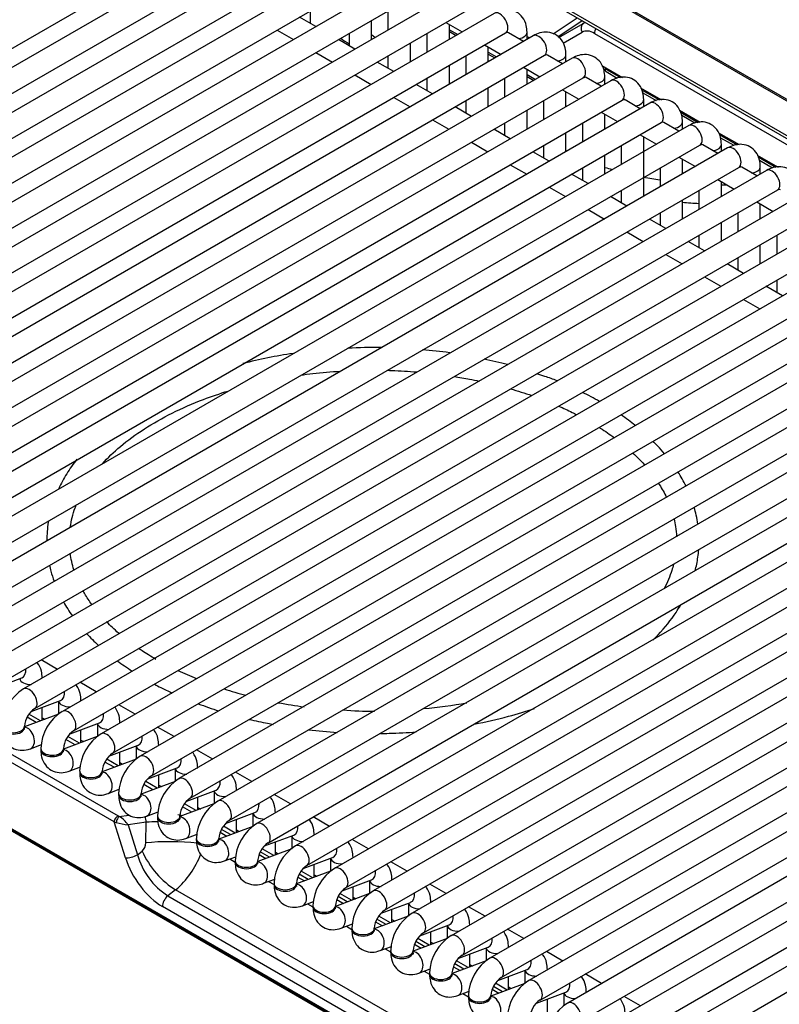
# Model space of a CAD drawing. Header units: millimetres. Extents: x -40 to 419, y 0 to 295.
# Tile 22 of 40: x 327 to 336, y 102 to 113. Entities that reach past the tile are written whole.
import ezdxf

# ---------------------------------------------------------------- set-up
doc = ezdxf.new("R2010")
doc.units = ezdxf.units.MM
doc.layers.add('BW4_CTMPLUS_HEER', color=7, linetype='Continuous')
doc.layers.add('Standard', color=7, linetype='Continuous')

# ---------------------------------------------------------------- blocks, each defined once
blk = doc.blocks.new('SE2')
at = {"layer": 'BW4_CTMPLUS_HEER', "color": 7, "linetype": 'Continuous'}
for p, q in [((325.113, 118.018), (345.12, 106.467)), ((325.12, 117.998), (345.13, 106.445)), ((326.672, 116.713), (345.412, 105.894)), ((326.69, 116.67), (345.412, 105.861)), ((321.035, 108.773), (330.157, 114.04)), ((330.464, 114.007), (321.342, 108.74)), ((321.467, 108.524), (330.589, 113.79)), ((330.896, 113.757), (321.774, 108.491)), ((321.899, 108.275), (331.021, 113.541)), ((331.328, 113.508), (322.207, 108.242)), ((322.332, 108.025), (331.453, 113.291)), ((331.76, 113.259), (322.639, 107.992)), ((322.764, 107.776), (331.885, 113.042)), ((332.192, 113.009), (323.071, 107.743)), ((323.196, 107.526), (332.317, 112.793)), ((330.578, 112.786), (330.578, 112.65)), ((331.442, 112.786), (331.442, 112.576)), ((332.624, 112.76), (323.503, 107.493)), ((330.642, 112.613), (330.46, 112.718)), ((331.26, 112.471), (331.26, 112.681)), ((332.085, 112.659), (332.267, 112.553)), ((333.279, 112.531), (333.545, 112.712)), ((333.332, 112.499), (333.6, 112.681)), ((333.613, 112.649), (333.632, 112.662)), ((330.21, 112.574), (330.392, 112.469)), ((332.125, 112.471), (332.125, 112.636)), ((332.125, 112.578), (332.217, 112.525)), ((332.125, 112.557), (332.199, 112.514)), ((332.949, 112.448), (332.782, 112.545)), ((332.989, 112.471), (332.989, 112.549)), ((333.34, 112.492), (333.613, 112.649)), ((333.388, 112.428), (333.6, 112.55)), ((323.628, 107.277), (332.749, 112.543)), ((333.056, 112.51), (323.935, 107.244)), ((331.074, 112.363), (330.892, 112.469)), ((331.01, 112.537), (331.01, 112.4)), ((331.875, 112.537), (331.875, 112.327)), ((333.014, 112.486), (332.989, 112.499)), ((333.737, 112.537), (345.412, 105.797)), ((331.692, 112.222), (331.692, 112.432)), ((332.517, 112.409), (332.699, 112.304)), ((332.557, 112.222), (332.557, 112.386)), ((332.557, 112.329), (332.649, 112.275)), ((324.06, 107.027), (333.181, 112.294)), ((333.488, 112.261), (324.367, 106.994)), ((330.642, 112.324), (330.824, 112.219)), ((331.506, 112.114), (331.324, 112.219)), ((331.442, 112.288), (331.442, 112.151)), ((332.307, 112.288), (332.307, 112.077)), ((332.557, 112.307), (332.631, 112.264)), ((333.381, 112.199), (333.214, 112.295)), ((333.421, 112.222), (333.421, 112.3)), ((332.125, 111.972), (332.125, 112.182)), ((332.949, 112.16), (333.131, 112.055)), ((332.989, 111.972), (332.989, 112.137)), ((333.818, 112.182), (334.05, 112.048)), ((333.851, 112.148), (334.027, 112.046)), ((333.867, 112.112), (333.99, 112.041)), ((324.492, 106.778), (333.613, 112.044)), ((333.92, 112.011), (324.799, 106.745)), ((331.074, 112.075), (331.256, 111.97)), ((331.875, 112.038), (331.875, 111.901)), ((332.739, 112.038), (332.739, 111.828)), ((332.989, 112.079), (333.081, 112.026)), ((332.989, 112.058), (333.063, 112.015)), ((333.813, 111.949), (333.646, 112.046)), ((333.853, 111.972), (333.853, 112.05)), ((331.938, 111.865), (331.756, 111.97)), ((332.557, 111.723), (332.557, 111.933)), ((333.381, 111.91), (333.563, 111.805)), ((333.421, 111.723), (333.421, 111.887)), ((334.25, 111.932), (334.482, 111.799)), ((334.26, 111.911), (334.459, 111.797)), ((324.924, 106.528), (334.045, 111.795)), ((331.506, 111.825), (331.688, 111.72)), ((332.307, 111.789), (332.307, 111.652)), ((333.171, 111.789), (333.171, 111.578)), ((334.245, 111.7), (334.078, 111.797)), ((334.276, 111.876), (334.422, 111.792)), ((334.285, 111.723), (334.285, 111.801)), ((334.353, 111.762), (325.231, 106.496)), ((332.37, 111.615), (332.188, 111.72)), ((332.989, 111.473), (332.989, 111.684)), ((334.683, 111.683), (334.914, 111.549)), ((331.938, 111.576), (332.12, 111.471)), ((333.813, 111.661), (333.995, 111.556)), ((333.853, 111.473), (333.853, 111.638)), ((334.692, 111.662), (334.891, 111.547)), ((334.708, 111.627), (334.854, 111.542)), ((325.356, 106.279), (334.478, 111.545)), ((334.785, 111.512), (325.663, 106.246)), ((332.802, 111.366), (332.62, 111.471)), ((332.739, 111.539), (332.739, 111.402)), ((332.991, 111.475), (332.989, 111.554)), ((333.603, 111.539), (333.603, 111.329)), ((334.677, 111.451), (334.51, 111.547)), ((334.717, 111.473), (334.717, 111.552)), ((333.421, 111.224), (333.421, 111.434)), ((334.245, 111.411), (334.427, 111.306)), ((334.285, 110.725), (334.285, 111.389)), ((335.115, 111.433), (335.346, 111.3)), ((335.124, 111.412), (335.323, 111.298)), ((335.14, 111.377), (335.286, 111.293)), ((325.788, 106.03), (334.91, 111.296)), ((335.217, 111.263), (326.095, 105.997)), ((332.37, 111.326), (332.552, 111.221)), ((333.171, 111.29), (333.171, 111.153)), ((334.035, 111.29), (334.035, 111.08)), ((335.109, 111.201), (334.942, 111.298)), ((335.149, 111.224), (335.149, 111.302)), ((333.234, 111.116), (333.052, 111.221)), ((333.853, 110.974), (333.853, 111.185)), ((334.677, 111.162), (334.859, 111.057)), ((334.717, 110.974), (334.717, 111.139)), ((335.547, 111.184), (335.778, 111.051)), ((335.556, 111.163), (335.755, 111.048)), ((335.572, 111.128), (335.718, 111.043)), ((326.22, 105.78), (335.342, 111.047)), ((335.649, 111.014), (326.527, 105.747)), ((332.802, 111.077), (332.984, 110.972)), ((333.603, 111.04), (333.603, 110.903)), ((334.467, 111.04), (334.467, 110.83)), ((335.541, 110.952), (335.374, 111.048)), ((335.581, 110.974), (335.581, 111.053)), ((333.666, 110.867), (333.484, 110.972)), ((335.109, 110.912), (335.291, 110.807)), ((316.36, 110.813), (328.444, 103.836)), ((326.652, 105.531), (335.774, 110.797)), ((333.234, 110.828), (333.416, 110.722)), ((335.149, 110.725), (335.149, 110.89)), ((328.399, 103.769), (316.315, 110.746)), ((336.081, 110.764), (326.959, 105.498)), ((334.098, 110.617), (333.916, 110.722)), ((334.035, 110.791), (334.035, 110.654)), ((334.717, 110.476), (334.717, 110.686)), ((334.899, 110.791), (334.899, 110.581)), ((333.666, 110.578), (333.848, 110.473)), ((335.541, 110.663), (335.723, 110.558)), ((335.581, 110.476), (335.581, 110.64)), ((327.084, 105.281), (336.206, 110.548)), ((336.513, 110.515), (327.391, 105.248)), ((334.53, 110.368), (334.348, 110.473)), ((334.467, 110.541), (334.467, 110.405)), ((335.331, 110.541), (335.331, 110.331)), ((335.149, 110.226), (335.149, 110.436)), ((327.516, 105.032), (336.638, 110.298)), ((336.945, 110.265), (327.823, 104.999)), ((334.098, 110.329), (334.28, 110.224)), ((334.899, 110.292), (334.899, 110.155)), ((335.763, 110.292), (335.763, 110.082)), ((334.962, 110.118), (334.78, 110.224)), ((335.581, 109.977), (335.581, 110.187)), ((345.225, 93.318), (316.163, 110.097)), ((316.164, 110.088), (345.226, 93.309)), ((316.174, 110.07), (345.236, 93.291)), ((327.948, 104.782), (337.07, 110.049)), ((334.53, 110.079), (334.712, 109.974)), ((335.331, 110.043), (335.331, 109.906)), ((337.377, 110.016), (328.255, 104.749)), ((335.394, 109.869), (335.212, 109.974)), ((334.962, 109.83), (335.144, 109.725)), ((328.38, 104.533), (337.502, 109.799)), ((337.809, 109.766), (328.687, 104.5)), ((335.826, 109.62), (335.644, 109.725)), ((335.763, 109.793), (335.763, 109.656)), ((328.812, 104.283), (337.934, 109.55)), ((338.241, 109.517), (329.119, 104.251)), ((335.394, 109.58), (335.576, 109.475)), ((329.244, 104.034), (338.366, 109.3)), ((338.673, 109.268), (329.551, 104.001)), ((329.676, 103.785), (338.798, 109.051)), ((339.105, 109.018), (329.983, 103.752)), ((330.108, 103.535), (339.23, 108.802)), ((339.537, 108.769), (330.415, 103.502)), ((330.54, 103.286), (339.662, 108.552)), ((339.969, 108.519), (330.847, 103.253)), ((330.972, 103.036), (340.094, 108.303)), ((340.401, 108.27), (331.279, 103.003)), ((331.404, 102.787), (340.526, 108.053)), ((340.833, 108.02), (331.711, 102.754)), ((331.836, 102.537), (340.958, 107.804)), ((341.265, 107.771), (332.144, 102.504)), ((332.269, 102.288), (341.39, 107.554)), ((341.697, 107.521), (332.576, 102.255)), ((332.701, 102.039), (341.822, 107.305)), ((342.129, 107.272), (333.008, 102.006)), ((333.133, 101.789), (342.254, 107.056)), ((342.561, 107.023), (333.44, 101.756)), ((333.565, 101.54), (342.686, 106.806)), ((342.993, 106.773), (333.872, 101.507)), ((333.997, 101.29), (343.118, 106.557)), ((343.425, 106.524), (334.304, 101.257)), ((334.429, 101.041), (343.55, 106.307)), ((327.768, 105.466), (327.586, 105.571)), ((327.045, 105.248), (327.371, 105.37)), ((327.598, 105.368), (327.598, 105.37)), ((328.2, 105.217), (328.018, 105.322)), ((327.477, 104.999), (327.803, 105.12)), ((327.78, 105.112), (327.78, 104.968)), ((328.03, 105.119), (328.03, 105.121)), ((327.598, 104.9), (327.598, 105.044)), ((328.632, 104.967), (328.45, 105.072)), ((327.779, 104.968), (327.402, 104.826)), ((327.533, 104.875), (327.431, 104.934)), ((327.581, 104.894), (327.452, 104.968)), ((327.598, 104.928), (327.628, 104.911)), ((327.402, 104.818), (327.402, 104.834)), ((327.909, 104.749), (328.235, 104.871)), ((328.03, 104.65), (328.03, 104.794)), ((328.212, 104.863), (328.212, 104.719)), ((328.462, 104.869), (328.462, 104.871)), ((329.064, 104.718), (328.882, 104.823)), ((328.211, 104.718), (327.834, 104.577)), ((327.965, 104.626), (327.863, 104.685)), ((328.013, 104.644), (327.884, 104.719)), ((328.03, 104.679), (328.06, 104.662)), ((327.467, 104.584), (327.592, 104.631)), ((327.584, 104.584), (327.584, 104.568)), ((327.834, 104.568), (327.834, 104.584)), ((328.341, 104.5), (328.667, 104.622)), ((328.644, 104.613), (328.644, 104.469)), ((328.894, 104.62), (328.894, 104.622)), ((329.496, 104.468), (329.314, 104.573)), ((328.644, 104.469), (328.266, 104.328)), ((328.445, 104.395), (328.316, 104.469)), ((328.462, 104.401), (328.462, 104.545)), ((327.899, 104.334), (328.024, 104.381)), ((328.016, 104.335), (328.016, 104.319)), ((328.266, 104.319), (328.266, 104.335)), ((328.397, 104.377), (328.295, 104.435)), ((328.462, 104.43), (328.492, 104.412)), ((328.773, 104.25), (329.099, 104.372)), ((329.077, 104.364), (329.077, 104.22)), ((329.327, 104.37), (329.327, 104.373)), ((328.894, 104.152), (328.894, 104.296)), ((329.928, 104.219), (329.746, 104.324)), ((328.331, 104.085), (328.456, 104.132)), ((329.076, 104.219), (328.698, 104.078)), ((328.829, 104.127), (328.727, 104.186)), ((328.878, 104.145), (328.749, 104.22)), ((328.894, 104.18), (328.924, 104.163)), ((329.205, 104.001), (329.531, 104.123)), ((329.509, 104.114), (329.509, 103.971)), ((329.759, 104.121), (329.759, 104.123)), ((328.448, 104.086), (328.448, 104.069)), ((328.698, 104.069), (328.698, 104.086)), ((329.327, 103.902), (329.327, 104.046)), ((330.36, 103.969), (330.178, 104.075)), ((329.508, 103.97), (329.13, 103.829)), ((329.261, 103.878), (329.159, 103.936)), ((329.31, 103.896), (329.181, 103.97)), ((329.327, 103.931), (329.357, 103.913)), ((328.456, 103.83), (328.563, 103.846)), ((328.763, 103.835), (328.888, 103.882)), ((328.88, 103.836), (328.88, 103.82)), ((329.13, 103.82), (329.13, 103.836)), ((329.637, 103.751), (329.963, 103.873)), ((329.759, 103.653), (329.759, 103.797)), ((329.941, 103.865), (329.941, 103.721)), ((330.191, 103.871), (330.191, 103.874)), ((330.793, 103.72), (330.61, 103.825)), ((328.524, 103.372), (328.399, 103.769)), ((328.399, 103.769), (328.422, 103.762)), ((328.754, 103.766), (328.553, 103.736)), ((328.553, 103.736), (328.657, 103.404)), ((328.751, 103.537), (328.754, 103.766)), ((329.94, 103.72), (329.562, 103.579)), ((329.693, 103.628), (329.591, 103.687)), ((329.742, 103.646), (329.613, 103.721)), ((329.759, 103.681), (329.789, 103.664)), ((329.195, 103.586), (329.32, 103.633)), ((329.312, 103.587), (329.312, 103.57)), ((329.562, 103.57), (329.562, 103.587)), ((329.577, 103.656), (329.651, 103.613)), ((330.069, 103.502), (330.395, 103.624)), ((330.373, 103.615), (330.373, 103.472)), ((330.623, 103.622), (330.623, 103.624)), ((331.225, 103.471), (331.043, 103.576)), ((330.372, 103.471), (329.994, 103.33)), ((330.174, 103.397), (330.045, 103.471)), ((330.191, 103.403), (330.191, 103.547)), ((328.657, 103.404), (328.71, 103.446)), ((329.627, 103.337), (329.752, 103.383)), ((329.683, 103.358), (329.744, 103.323)), ((330.009, 103.406), (330.083, 103.363)), ((330.125, 103.379), (330.023, 103.437)), ((330.191, 103.432), (330.221, 103.414)), ((330.501, 103.253), (330.827, 103.374)), ((330.805, 103.366), (330.805, 103.222)), ((331.055, 103.372), (331.055, 103.375)), ((329.744, 103.337), (329.744, 103.321)), ((329.994, 103.321), (329.994, 103.337)), ((330.623, 103.154), (330.623, 103.298)), ((331.657, 103.221), (331.475, 103.326)), ((330.059, 103.087), (330.184, 103.134)), ((330.804, 103.222), (330.426, 103.08)), ((330.441, 103.157), (330.516, 103.114)), ((330.557, 103.129), (330.456, 103.188)), ((330.606, 103.147), (330.477, 103.222)), ((330.623, 103.182), (330.653, 103.165)), ((330.115, 103.108), (330.176, 103.073)), ((330.176, 103.088), (330.176, 103.071)), ((330.426, 103.071), (330.426, 103.088)), ((330.934, 103.003), (331.259, 103.125)), ((331.055, 102.904), (331.055, 103.048)), ((331.237, 103.116), (331.237, 102.973)), ((331.487, 103.123), (331.487, 103.125)), ((332.089, 102.972), (331.907, 103.077)), ((329.081, 103.015), (328.995, 102.948)), ((328.995, 102.948), (332.499, 100.924)), ((332.586, 100.992), (329.081, 103.015)), ((331.236, 102.972), (330.858, 102.831)), ((330.989, 102.88), (330.888, 102.939)), ((331.038, 102.898), (330.909, 102.973)), ((331.055, 102.933), (331.085, 102.916)), ((332.441, 100.806), (328.937, 102.829)), ((330.491, 102.838), (330.616, 102.884)), ((330.548, 102.859), (330.608, 102.824)), ((330.608, 102.838), (330.608, 102.822)), ((330.858, 102.822), (330.858, 102.838)), ((330.873, 102.907), (330.948, 102.864)), ((331.366, 102.754), (331.691, 102.875)), ((331.669, 102.867), (331.669, 102.723)), ((331.919, 102.874), (331.919, 102.876)), ((332.521, 102.722), (332.339, 102.827)), ((331.668, 102.723), (331.29, 102.581)), ((331.47, 102.649), (331.341, 102.723)), ((331.487, 102.655), (331.487, 102.799)), ((330.923, 102.588), (331.048, 102.635)), ((330.98, 102.609), (331.04, 102.574)), ((331.04, 102.589), (331.04, 102.573)), ((331.29, 102.573), (331.29, 102.589)), ((331.305, 102.658), (331.38, 102.615)), ((331.421, 102.63), (331.32, 102.689)), ((331.487, 102.684), (331.517, 102.666)), ((331.798, 102.504), (332.123, 102.626)), ((332.101, 102.618), (332.101, 102.474)), ((332.351, 102.624), (332.351, 102.626)), ((332.1, 102.473), (331.722, 102.332)), ((331.902, 102.399), (331.773, 102.474)), ((331.919, 102.406), (331.919, 102.55)), ((332.953, 102.473), (332.771, 102.578)), ((331.355, 102.339), (331.48, 102.386)), ((331.737, 102.409), (331.812, 102.365)), ((331.853, 102.381), (331.752, 102.44)), ((331.919, 102.434), (331.949, 102.417)), ((332.23, 102.255), (332.556, 102.377)), ((332.533, 102.368), (332.533, 102.224)), ((332.783, 102.375), (332.783, 102.377)), ((331.412, 102.36), (331.472, 102.325)), ((331.472, 102.339), (331.472, 102.323)), ((331.722, 102.323), (331.722, 102.339)), ((332.351, 102.156), (332.351, 102.3)), ((333.385, 102.223), (333.203, 102.328)), ((332.532, 102.224), (332.154, 102.083)), ((332.169, 102.159), (332.244, 102.116)), ((332.285, 102.132), (332.184, 102.19)), ((332.334, 102.15), (332.205, 102.224)), ((332.351, 102.185), (332.381, 102.167)), ((331.787, 102.089), (331.912, 102.136)), ((331.844, 102.111), (331.904, 102.076)), ((331.904, 102.09), (331.904, 102.074)), ((332.154, 102.074), (332.154, 102.09)), ((332.662, 102.005), (332.988, 102.127)), ((332.783, 101.907), (332.783, 102.051)), ((332.965, 102.119), (332.965, 101.975)), ((333.215, 102.125), (333.215, 102.128)), ((333.817, 101.974), (333.635, 102.079)), ((332.964, 101.974), (332.586, 101.833)), ((332.717, 101.882), (332.616, 101.941)), ((332.766, 101.9), (332.637, 101.975)), ((332.783, 101.935), (332.813, 101.918)), ((332.219, 101.84), (332.344, 101.887)), ((332.276, 101.861), (332.336, 101.826)), ((332.336, 101.841), (332.336, 101.824)), ((332.586, 101.824), (332.586, 101.841)), ((332.601, 101.91), (332.676, 101.867)), ((333.094, 101.756), (333.42, 101.878)), ((333.397, 101.869), (333.397, 101.726)), ((333.647, 101.876), (333.647, 101.878)), ((334.249, 101.724), (334.067, 101.83)), ((333.215, 101.657), (333.215, 101.801))]:
    blk.add_line(p, q, dxfattribs=at)
for centre, radius, start, end in [((483.098, 346.929), 279.507, 237.01217, 237.03485), ((501.212, 374.931), 312.638, 237.07091, 237.08023), ((335.176, 115.418), 4.566, 253.1655, 254.2091), ((335.176, 115.418), 4.566, 258.7354, 261.0376), ((335.176, 115.418), 4.566, 269.6576, 270.3927), ((335.174, 115.456), 4.817, 264.5423, 266.717), ((331.283, 104.172), 4.872, 89.0221, 93.3701), ((331.168, 103.654), 5.381, 98.3365, 104.3923), ((331.595, 105.255), 3.769, 81.8689, 86.5076), ((331.82, 105.314), 3.666, 74.9564, 79.1523), ((331.082, 109.674), 4.659, 244.9198, 247.7051), ((327.662, 104.815), 0.511, 122.0757, 177.9243), ((331.082, 109.674), 4.659, 251.7363, 254.8225), ((327.668, 104.812), 0.267, 124.6258, 175.3742), ((328.094, 104.566), 0.511, 122.0757, 177.9243), ((331.082, 109.674), 4.659, 259.3792, 262.9684), ((331.283, 109.42), 4.419, 265.5861, 270.1005), ((331.458, 109.721), 4.706, 274.6343, 280.5361), ((328.1, 104.563), 0.267, 124.6258, 175.3742), ((328.526, 104.316), 0.511, 122.0757, 177.9243), ((328.532, 104.313), 0.267, 124.6258, 175.3742), ((328.959, 104.067), 0.511, 122.0757, 177.9243), ((328.964, 104.064), 0.267, 124.6258, 175.3742), ((329.391, 103.818), 0.511, 122.0757, 177.9243), ((329.396, 103.815), 0.267, 124.6258, 175.3742), ((329.823, 103.568), 0.511, 122.0757, 177.9243), ((328.308, 103.582), 0.289, 32.2445, 59.2353), ((334.864, 135.349), 32.237, 258.472, 258.7094), ((328.849, 102.754), 1.016, 88.0228, 95.3701), ((329.828, 103.565), 0.267, 124.6258, 175.3742), ((330.255, 103.319), 0.511, 122.0757, 177.9243), ((330.26, 103.316), 0.267, 124.6258, 175.3742), ((330.687, 103.069), 0.511, 122.0757, 177.9243), ((329.44, 103.631), 0.815, 196.1074, 236.906), ((328.49, 103.727), 0.926, 309.7196, 340.2028), ((330.692, 103.066), 0.267, 124.6258, 175.3742), ((331.119, 102.82), 0.511, 122.0757, 177.9243), ((331.124, 102.817), 0.267, 124.6258, 175.3742), ((331.551, 102.57), 0.511, 122.0757, 177.9243), ((331.556, 102.567), 0.267, 124.6258, 175.3742), ((331.983, 102.321), 0.511, 122.0757, 177.9243), ((331.988, 102.318), 0.267, 124.6258, 175.3742), ((332.415, 102.072), 0.511, 122.0757, 177.9243), ((332.42, 102.069), 0.267, 124.6258, 175.3742), ((332.847, 101.822), 0.511, 122.0757, 177.9243), ((332.852, 101.819), 0.267, 124.6258, 175.3742), ((333.279, 101.573), 0.511, 122.0757, 177.9243), ((333.284, 101.57), 0.267, 124.6258, 175.3742), ((333.711, 101.323), 0.511, 122.0757, 177.9243)]:
    blk.add_arc(centre, radius, start, end, dxfattribs=at)
for centre, major_axis, ratio, start_param, end_param in [((332.687, 112.651), (-0.063, 0.108), 0.57735, 3.141593, 6.283185), ((332.864, 112.549), (-0.125, 0), 0.57735, 1.825901, 3.14124), ((333.657, 112.582), (-0.0399, 0.0694), 0.809317, 0.063607, 1.560055), ((333.734, 112.315), (0.133, -0.236), 0.586471, 2.362024, 3.147422), ((333.793, 112.569), (-0.04, -0.0693), 0.57735, 4.711439, 5.480334), ((333.119, 112.402), (-0.063, 0.108), 0.57735, 3.141593, 6.283185), ((333.296, 112.3), (-0.125, 0), 0.57735, 1.825901, 3.14124), ((333.551, 112.153), (-0.062, 0.108), 0.57735, 3.141593, 6.283185), ((333.907, 112.181), (0.04, 0.0693), 0.57735, 2.373648, 3.141593), ((333.728, 112.05), (-0.125, 0), 0.57735, 1.825901, 3.14124), ((333.983, 111.903), (-0.062, 0.108), 0.57735, 3.141593, 6.283185), ((334.16, 111.801), (-0.125, 0), 0.57735, 1.825901, 3.14124), ((334.415, 111.654), (-0.063, 0.108), 0.57735, 3.141593, 6.283185), ((334.592, 111.552), (-0.125, 0), 0.57735, 1.825901, 3.14124), ((334.847, 111.404), (-0.062, 0.108), 0.57735, 3.141593, 6.283185), ((335.024, 111.302), (-0.125, 0), 0.57735, 1.825901, 3.14124), ((335.279, 111.155), (-0.062, 0.108), 0.57735, 3.141593, 6.283185), ((335.456, 111.053), (-0.125, 0), 0.57735, 1.825901, 3.14124), ((335.711, 110.905), (-0.062, 0.108), 0.57735, 3.141593, 6.283185), ((327.327, 105.487), (0.044, -0.117), 0.668835, 0, 1.209241), ((327.473, 105.37), (0.125, 0), 0.57735, 3.260392, 4.744529), ((327.473, 105.37), (0.125, 0), 0.57735, 6.251045, 6.283034), ((327.454, 105.14), (-0.063, 0.108), 0.57735, 3.149658, 6.283185), ((327.759, 105.238), (0.044, -0.117), 0.668835, 0, 1.209241), ((327.905, 105.121), (0.125, 0), 0.57735, 3.260392, 4.744529), ((327.905, 105.121), (0.125, 0), 0.57735, 6.251045, 6.283034), ((327.886, 104.891), (-0.062, 0.108), 0.57735, 3.149658, 6.283185), ((328.191, 104.988), (0.044, -0.117), 0.668835, 0, 1.209241), ((327.277, 104.834), (-0.125, 0), 0.57735, 0, 3.133528), ((327.277, 104.818), (0.125, 0), 0.57735, 3.141593, 6.283185), ((327.423, 104.701), (0.044, -0.117), 0.668835, 0.000455, 2.872855), ((328.337, 104.871), (0.125, 0), 0.57735, 3.260392, 4.744529), ((328.337, 104.871), (0.125, 0), 0.57735, 6.251045, 6.283034), ((328.318, 104.641), (-0.063, 0.108), 0.57735, 3.149658, 6.283185), ((328.623, 104.739), (0.044, -0.117), 0.668835, 0, 1.209241), ((327.709, 104.584), (-0.125, 0), 0.57735, 0, 3.133528), ((327.709, 104.568), (0.125, 0), 0.57735, 3.141593, 6.283185), ((327.855, 104.451), (0.044, -0.117), 0.668835, 0.000455, 2.872855), ((328.769, 104.622), (0.125, 0), 0.57735, 3.260392, 4.744529), ((328.769, 104.622), (0.125, 0), 0.57735, 6.251045, 6.283034), ((328.75, 104.392), (-0.063, 0.108), 0.57735, 3.149658, 6.283185), ((329.055, 104.489), (0.044, -0.117), 0.668835, 0, 1.209241), ((328.141, 104.335), (-0.125, 0), 0.57735, 0, 3.133528), ((329.202, 104.373), (0.125, 0), 0.57735, 3.260392, 4.744529), ((329.202, 104.373), (0.125, 0), 0.57735, 6.251045, 6.283034), ((328.141, 104.319), (0.125, 0), 0.57735, 3.141593, 6.283185), ((328.287, 104.202), (0.044, -0.117), 0.668835, 0.000455, 2.872855), ((329.182, 104.142), (-0.062, 0.108), 0.57735, 3.149658, 6.283185), ((329.487, 104.24), (0.044, -0.117), 0.668835, 0, 1.209241), ((329.634, 104.123), (0.125, 0), 0.57735, 3.260392, 4.744529), ((329.634, 104.123), (0.125, 0), 0.57735, 6.251045, 6.283034), ((328.573, 104.086), (-0.125, 0), 0.57735, 0, 3.133528), ((328.573, 104.069), (0.125, 0), 0.57735, 3.141593, 6.283185), ((328.719, 103.953), (0.044, -0.117), 0.668835, 0.000455, 2.869209), ((329.614, 103.893), (-0.063, 0.108), 0.57735, 3.149658, 6.283185), ((329.92, 103.99), (0.044, -0.117), 0.668835, 0, 1.209241), ((328.435, 103.791), (-0.025, -0.0433), 0.57735, 3.665191, 5.550147), ((328.447, 103.786), (0.0186, 0.0464), 0.370911, 0.45516, 2.234625), ((328.484, 103.843), (-0.0549, 0.0112), 0.364441, 0.827679, 1.105542), ((328.692, 103.779), (0.0148, -0.0989), 0.609324, 1.350146, 2.004226), ((329.005, 103.836), (-0.125, 0), 0.57735, 0, 3.133528), ((329.005, 103.82), (0.125, 0), 0.57735, 3.141593, 6.283185), ((329.08, 103.595), (-0.596, 0.138), 0.414537, 4.68339, 4.761163), ((329.151, 103.703), (0.044, -0.117), 0.668835, 0.000455, 2.872855), ((330.066, 103.874), (0.125, 0), 0.57735, 3.260392, 4.744529), ((330.066, 103.874), (0.125, 0), 0.57735, 6.251045, 6.283034), ((330.046, 103.643), (-0.063, 0.108), 0.57735, 3.149658, 6.283185), ((330.352, 103.741), (0.044, -0.117), 0.668835, 0, 1.209241), ((329.437, 103.587), (-0.125, 0), 0.57735, 0, 3.133528), ((329.437, 103.57), (0.125, 0), 0.57735, 3.141593, 6.283185), ((329.583, 103.454), (0.044, -0.117), 0.668835, 0.000455, 2.872855), ((330.498, 103.624), (0.125, 0), 0.57735, 3.260392, 4.744529), ((330.498, 103.624), (0.125, 0), 0.57735, 6.251045, 6.283034), ((328.671, 103.534), (-0.009, -0.104), 0.763081, 0.616767, 1.663964), ((329.061, 103.473), (0.5, -0.007), 0.152253, 1.025641, 2.242402), ((330.478, 103.394), (-0.063, 0.108), 0.57735, 3.149658, 6.283185), ((330.784, 103.491), (0.044, -0.117), 0.668835, 0, 1.209241), ((328.595, 103.417), (0.0954, 0.03), 0.370322, 3.770373, 5.298832), ((328.914, 103.309), (-0.321, 0.51), 0.546518, 1.12216, 2.33827), ((329.02, 103.382), (-0.308, 0.394), 0.468323, 1.066804, 2.282914), ((330.93, 103.375), (0.125, 0), 0.57735, 3.260392, 4.744529), ((330.93, 103.375), (0.125, 0), 0.57735, 6.251045, 6.283034), ((329.869, 103.337), (-0.125, 0), 0.57735, 0, 3.133528), ((329.869, 103.321), (0.125, 0), 0.57735, 3.141593, 6.283185), ((330.015, 103.204), (0.044, -0.117), 0.668835, 0.000455, 2.872855), ((330.91, 103.145), (-0.063, 0.108), 0.57735, 3.149658, 6.283185), ((331.216, 103.242), (0.044, -0.117), 0.668835, 0, 1.209241), ((330.301, 103.088), (-0.125, 0), 0.57735, 0, 3.133528), ((330.301, 103.071), (0.125, 0), 0.57735, 3.141593, 6.283185), ((330.447, 102.955), (0.044, -0.117), 0.668835, 0.000455, 2.872855), ((331.362, 103.125), (0.125, 0), 0.57735, 3.260392, 4.744529), ((331.342, 102.895), (-0.062, 0.108), 0.57735, 3.149658, 6.283185), ((331.362, 103.125), (0.125, 0), 0.57735, 6.251045, 6.283034), ((329.007, 102.874), (-0.05, -0.0866), 0.57735, 4.101524, 5.550147), ((331.648, 102.993), (0.044, -0.117), 0.668835, 0, 1.209241), ((330.733, 102.838), (-0.125, 0), 0.57735, 0, 3.133528), ((330.733, 102.822), (0.125, 0), 0.57735, 3.141593, 6.283185), ((330.879, 102.705), (0.044, -0.117), 0.668835, 0.000455, 2.872855), ((331.794, 102.876), (0.125, 0), 0.57735, 3.260392, 4.744529), ((331.794, 102.876), (0.125, 0), 0.57735, 6.251045, 6.283034), ((331.774, 102.646), (-0.063, 0.108), 0.57735, 3.149658, 6.283185), ((332.08, 102.743), (0.044, -0.117), 0.668835, 0, 1.209241), ((331.165, 102.589), (-0.125, 0), 0.57735, 0, 3.133528), ((332.226, 102.626), (0.125, 0), 0.57735, 3.260392, 4.744529), ((332.226, 102.626), (0.125, 0), 0.57735, 6.251045, 6.283034), ((331.165, 102.573), (0.125, 0), 0.57735, 3.141593, 6.283185), ((331.311, 102.456), (0.044, -0.117), 0.668835, 0.000455, 2.872855), ((332.206, 102.396), (-0.063, 0.108), 0.57735, 3.149658, 6.283185), ((332.512, 102.494), (0.044, -0.117), 0.668835, 0, 1.209241), ((332.658, 102.377), (0.125, 0), 0.57735, 3.260392, 4.744529), ((332.658, 102.377), (0.125, 0), 0.57735, 6.251045, 6.283034), ((331.597, 102.339), (-0.125, 0), 0.57735, 0, 3.133528), ((331.597, 102.323), (0.125, 0), 0.57735, 3.141593, 6.283185), ((331.743, 102.206), (0.044, -0.117), 0.668835, 0.000455, 2.872855), ((332.638, 102.147), (-0.063, 0.108), 0.57735, 3.149658, 6.283185), ((332.944, 102.244), (0.044, -0.117), 0.668835, 0, 1.209241), ((332.029, 102.09), (-0.125, 0), 0.57735, 0, 3.133528), ((332.029, 102.074), (0.125, 0), 0.57735, 3.141593, 6.283185), ((332.175, 101.957), (0.044, -0.117), 0.668835, 0.000455, 2.872855), ((333.09, 102.128), (0.125, 0), 0.57735, 3.260392, 4.744529), ((333.09, 102.128), (0.125, 0), 0.57735, 6.251045, 6.283034), ((333.07, 101.897), (-0.063, 0.108), 0.57735, 3.149658, 6.283185), ((333.376, 101.995), (0.044, -0.117), 0.668835, 0, 1.209241), ((332.461, 101.841), (-0.125, 0), 0.57735, 0, 3.133528), ((332.461, 101.824), (0.125, 0), 0.57735, 3.141593, 6.283185), ((332.607, 101.708), (0.044, -0.117), 0.668835, 0.000455, 2.872855), ((333.522, 101.878), (0.125, 0), 0.57735, 3.260392, 4.744529), ((333.522, 101.878), (0.125, 0), 0.57735, 6.251045, 6.283034), ((333.502, 101.648), (-0.062, 0.108), 0.57735, 3.149658, 6.283185)]:
    blk.add_ellipse(centre, major_axis=major_axis, ratio=ratio, start_param=start_param, end_param=end_param, dxfattribs=at)
for points, knots in [([(332.989, 112.549), (332.987, 112.578), (332.983, 112.633), (332.946, 112.716), (332.875, 112.779), (332.787, 112.806), (332.699, 112.796), (332.651, 112.773), (332.624, 112.76)], [0, 0, 0, 0, 0.144723, 0.333611, 0.503621, 0.680895, 0.848452, 1, 1, 1, 1]), ([(332.749, 112.543), (332.756, 112.546), (332.764, 112.551), (332.767, 112.55), (332.767, 112.55)], [0, 0, 0, 0, 0.4340904, 0.6895631, 0.6895631, 0.6895631, 0.6895631]), ([(333.421, 112.3), (333.419, 112.328), (333.415, 112.384), (333.378, 112.467), (333.307, 112.53), (333.219, 112.556), (333.131, 112.547), (333.083, 112.524), (333.056, 112.51)], [0, 0, 0, 0, 0.144723, 0.333611, 0.503621, 0.680895, 0.848452, 1, 1, 1, 1]), ([(333.181, 112.294), (333.188, 112.297), (333.197, 112.301), (333.199, 112.301), (333.199, 112.301)], [0, 0, 0, 0, 0.4340904, 0.6895631, 0.6895631, 0.6895631, 0.6895631]), ([(333.853, 112.05), (333.851, 112.079), (333.847, 112.134), (333.81, 112.217), (333.739, 112.281), (333.651, 112.307), (333.563, 112.297), (333.515, 112.274), (333.488, 112.261)], [0, 0, 0, 0, 0.144723, 0.333611, 0.503621, 0.680895, 0.848452, 1, 1, 1, 1]), ([(333.613, 112.044), (333.62, 112.047), (333.629, 112.052), (333.631, 112.052), (333.631, 112.051)], [0, 0, 0, 0, 0.4340904, 0.6895631, 0.6895631, 0.6895631, 0.6895631]), ([(334.285, 111.801), (334.283, 111.829), (334.279, 111.885), (334.242, 111.968), (334.171, 112.031), (334.083, 112.057), (333.995, 112.048), (333.947, 112.025), (333.92, 112.011)], [0, 0, 0, 0, 0.144723, 0.333611, 0.503621, 0.680895, 0.848452, 1, 1, 1, 1]), ([(334.045, 111.795), (334.052, 111.798), (334.061, 111.802), (334.063, 111.802), (334.063, 111.802)], [0, 0, 0, 0, 0.4340904, 0.6895631, 0.6895631, 0.6895631, 0.6895631]), ([(334.717, 111.552), (334.715, 111.58), (334.711, 111.635), (334.674, 111.718), (334.603, 111.782), (334.515, 111.808), (334.427, 111.798), (334.379, 111.775), (334.353, 111.762)], [0, 0, 0, 0, 0.144723, 0.333611, 0.503621, 0.680895, 0.848452, 1, 1, 1, 1]), ([(334.478, 111.545), (334.484, 111.548), (334.493, 111.553), (334.495, 111.553), (334.495, 111.553)], [0, 0, 0, 0, 0.4340904, 0.6895631, 0.6895631, 0.6895631, 0.6895631]), ([(335.149, 111.302), (335.147, 111.331), (335.143, 111.386), (335.106, 111.469), (335.035, 111.532), (334.947, 111.558), (334.859, 111.549), (334.811, 111.526), (334.785, 111.512)], [0, 0, 0, 0, 0.144723, 0.333611, 0.503621, 0.680895, 0.848452, 1, 1, 1, 1]), ([(334.91, 111.296), (334.916, 111.299), (334.925, 111.304), (334.927, 111.303), (334.927, 111.303)], [0, 0, 0, 0, 0.4340904, 0.6895631, 0.6895631, 0.6895631, 0.6895631]), ([(335.581, 111.053), (335.579, 111.081), (335.575, 111.137), (335.538, 111.22), (335.467, 111.283), (335.38, 111.309), (335.291, 111.299), (335.243, 111.277), (335.217, 111.263)], [0, 0, 0, 0, 0.144723, 0.333611, 0.503621, 0.680895, 0.848452, 1, 1, 1, 1]), ([(335.342, 111.047), (335.348, 111.05), (335.357, 111.054), (335.359, 111.054), (335.359, 111.054)], [0, 0, 0, 0, 0.4340904, 0.6895631, 0.6895631, 0.6895631, 0.6895631]), ([(336.013, 110.803), (336.011, 110.832), (336.007, 110.887), (335.97, 110.97), (335.899, 111.033), (335.812, 111.06), (335.723, 111.05), (335.675, 111.027), (335.649, 111.014)], [0, 0, 0, 0, 0.144723, 0.333611, 0.503621, 0.680895, 0.848452, 1, 1, 1, 1]), ([(335.774, 110.797), (335.78, 110.8), (335.789, 110.805), (335.791, 110.804), (335.791, 110.804)], [0, 0, 0, 0, 0.4340904, 0.6895631, 0.6895631, 0.6895631, 0.6895631]), ([(330.472, 108.738), (330.516, 108.744), (330.662, 108.763), (330.81, 108.776), (330.913, 108.782)], [0.42751983, 0.42751983, 0.42751983, 0.42751983, 0.43566228, 0.45411319, 0.45411319, 0.45411319, 0.45411319]), ([(331.432, 108.791), (331.45, 108.791), (331.56, 108.787), (331.671, 108.781), (331.763, 108.773)], [0.48496059, 0.48496059, 0.48496059, 0.48496059, 0.48808327, 0.50464128, 0.50464128, 0.50464128, 0.50464128]), ([(332.177, 108.724), (332.235, 108.714), (332.328, 108.698), (332.42, 108.68), (332.455, 108.672)], [0.52980147, 0.52980147, 0.52980147, 0.52980147, 0.54050242, 0.54709454, 0.54709454, 0.54709454, 0.54709454]), ([(333.322, 108.674), (333.277, 108.692), (333.203, 108.719), (333.128, 108.743), (333.096, 108.753)], [0.97459087, 0.97459087, 0.97459087, 0.97459087, 0.98784652, 0.99649399, 0.99649399, 0.99649399, 0.99649399]), ([(328.269, 107.753), (328.328, 107.818), (328.469, 107.953), (328.727, 108.143), (329.038, 108.319), (329.355, 108.458), (329.571, 108.532), (329.665, 108.561)], [0.2552, 0.2552, 0.2552, 0.2552, 0.2787603, 0.3049318, 0.3310546, 0.3571733, 0.3760406, 0.3760406, 0.3760406, 0.3760406]), ([(333.338, 108.394), (333.39, 108.371), (333.458, 108.34), (333.523, 108.307), (333.539, 108.299)], [0.60730146, 0.60730146, 0.60730146, 0.60730146, 0.61895026, 0.6228332, 0.6228332, 0.6228332, 0.6228332]), ([(333.791, 108.156), (333.795, 108.154), (333.853, 108.117), (333.909, 108.078), (333.959, 108.041)], [0.64409636, 0.64409636, 0.64409636, 0.64409636, 0.64502293, 0.65976771, 0.65976771, 0.65976771, 0.65976771]), ([(334.517, 107.864), (334.492, 107.893), (334.451, 107.939), (334.407, 107.984), (334.39, 108.002)], [0.82530172, 0.82530172, 0.82530172, 0.82530172, 0.83833136, 0.84670029, 0.84670029, 0.84670029, 0.84670029]), ([(334.165, 107.871), (334.209, 107.83), (334.253, 107.785), (334.293, 107.74), (334.295, 107.738)], [0.68164397, 0.68164397, 0.68164397, 0.68164397, 0.69708931, 0.69789729, 0.69789729, 0.69789729, 0.69789729]), ([(327.984, 107.802), (327.943, 107.749), (327.868, 107.642), (327.808, 107.531), (327.782, 107.475)], [0.34657702, 0.34657702, 0.34657702, 0.34657702, 0.3897313, 0.43282288, 0.43282288, 0.43282288, 0.43282288]), ([(334.449, 107.537), (334.452, 107.532), (334.486, 107.479), (334.516, 107.425), (334.539, 107.376)], [0.72139637, 0.72139637, 0.72139637, 0.72139637, 0.72315206, 0.73971114, 0.73971114, 0.73971114, 0.73971114]), ([(327.911, 107.047), (327.922, 107.119), (327.942, 107.202), (327.973, 107.285), (327.977, 107.296)], [0.17471481, 0.17471481, 0.17471481, 0.17471481, 0.1987974, 0.20250003, 0.20250003, 0.20250003, 0.20250003]), ([(334.888, 107.079), (334.883, 107.113), (334.871, 107.176), (334.855, 107.238), (334.847, 107.266)], [0.71503961, 0.71503961, 0.71503961, 0.71503961, 0.72887756, 0.74021828, 0.74021828, 0.74021828, 0.74021828]), ([(327.669, 107.117), (327.668, 107.112), (327.656, 107.039), (327.65, 106.966), (327.65, 106.898)], [0.52203204, 0.52203204, 0.52203204, 0.52203204, 0.52549368, 0.57527086, 0.57527086, 0.57527086, 0.57527086]), ([(334.623, 107.136), (334.629, 107.109), (334.642, 107.044), (334.648, 106.978), (334.65, 106.941)], [0.76666075, 0.76666075, 0.76666075, 0.76666075, 0.77584836, 0.78841036, 0.78841036, 0.78841036, 0.78841036]), ([(334.856, 106.561), (334.863, 106.586), (334.881, 106.663), (334.892, 106.741), (334.896, 106.794)], [0.64613168, 0.64613168, 0.64613168, 0.64613168, 0.65612171, 0.67725566, 0.67725566, 0.67725566, 0.67725566]), ([(334.617, 106.634), (334.611, 106.611), (334.585, 106.521), (334.547, 106.431), (334.511, 106.363)], [0.8225728, 0.8225728, 0.8225728, 0.8225728, 0.83000206, 0.85295799, 0.85295799, 0.85295799, 0.85295799]), ([(327.679, 106.625), (327.684, 106.602), (327.699, 106.542), (327.717, 106.482), (327.731, 106.445)], [0.64173767, 0.64173767, 0.64173767, 0.64173767, 0.65861222, 0.68642318, 0.68642318, 0.68642318, 0.68642318]), ([(328.15, 106.188), (328.122, 106.227), (328.088, 106.278), (328.059, 106.329), (328.052, 106.341)], [0.07822111, 0.07822111, 0.07822111, 0.07822111, 0.09178204, 0.09577584, 0.09577584, 0.09577584, 0.09577584]), ([(334.386, 105.79), (334.407, 105.81), (334.503, 105.91), (334.607, 106.039), (334.678, 106.151), (334.693, 106.177)], [0.53480014, 0.53480014, 0.53480014, 0.53480014, 0.54431956, 0.58186207, 0.59302298, 0.59302298, 0.59302298, 0.59302298]), ([(328.455, 105.863), (328.452, 105.865), (328.402, 105.908), (328.356, 105.952), (328.315, 105.994)], [0.03884417, 0.03884417, 0.03884417, 0.03884417, 0.03967863, 0.05508591, 0.05508591, 0.05508591, 0.05508591]), ([(328.093, 105.865), (328.114, 105.842), (328.157, 105.797), (328.203, 105.753), (328.226, 105.731)], [0.8401731, 0.8401731, 0.8401731, 0.8401731, 0.85946931, 0.87878547, 0.87878547, 0.87878547, 0.87878547]), ([(328.863, 105.577), (328.805, 105.611), (328.743, 105.649), (328.683, 105.69), (328.67, 105.698)], [0, 0, 0, 0, 0.01364961, 0.0173123, 0.0173123, 0.0173123, 0.0173123]), ([(327.598, 105.37), (327.597, 105.399), (327.593, 105.454), (327.566, 105.513), (327.543, 105.542), (327.541, 105.545)], [0, 0, 0, 0, 0.1612008, 0.3715948, 0.3980819, 0.3980819, 0.3980819, 0.3980819]), ([(328.03, 105.121), (328.029, 105.149), (328.025, 105.205), (327.998, 105.264), (327.975, 105.293), (327.973, 105.296)], [0, 0, 0, 0, 0.1612008, 0.3715948, 0.3980819, 0.3980819, 0.3980819, 0.3980819]), ([(328.846, 105.301), (328.87, 105.288), (328.932, 105.256), (328.999, 105.223), (329.043, 105.203)], [0.01180205, 0.01180205, 0.01180205, 0.01180205, 0.0197778, 0.03329598, 0.03329598, 0.03329598, 0.03329598]), ([(328.462, 104.871), (328.461, 104.9), (328.457, 104.955), (328.43, 105.014), (328.407, 105.043), (328.405, 105.046)], [0, 0, 0, 0, 0.1612008, 0.3715948, 0.3980819, 0.3980819, 0.3980819, 0.3980819]), ([(332.401, 104.857), (332.531, 104.882), (332.759, 104.934), (332.978, 105), (333.072, 105.031)], [0.32314644, 0.32314644, 0.32314644, 0.32314644, 0.35656398, 0.3832203, 0.3832203, 0.3832203, 0.3832203]), ([(329.902, 104.91), (329.969, 104.894), (330.057, 104.875), (330.146, 104.858), (330.166, 104.854)], [0.11451078, 0.11451078, 0.11451078, 0.11451078, 0.13217656, 0.13749736, 0.13749736, 0.13749736, 0.13749736]), ([(327.152, 104.818), (327.153, 104.789), (327.157, 104.734), (327.195, 104.651), (327.266, 104.587), (327.353, 104.561), (327.424, 104.569), (327.458, 104.581), (327.467, 104.584)], [0, 0, 0, 0, 0.161201, 0.371595, 0.560962, 0.75842, 0.945056, 1, 1, 1, 1]), ([(327.404, 104.799), (327.404, 104.799), (327.404, 104.8), (327.402, 104.808), (327.402, 104.816), (327.402, 104.818)], [0.7480458, 0.7480458, 0.7480458, 0.7480458, 0.8224858, 0.9709389, 1, 1, 1, 1]), ([(328.894, 104.622), (328.893, 104.65), (328.889, 104.706), (328.862, 104.765), (328.839, 104.794), (328.837, 104.797)], [0, 0, 0, 0, 0.1612008, 0.3715948, 0.3980819, 0.3980819, 0.3980819, 0.3980819]), ([(331.358, 104.752), (331.39, 104.753), (331.523, 104.756), (331.656, 104.763), (331.755, 104.771)], [0.23632429, 0.23632429, 0.23632429, 0.23632429, 0.24436064, 0.26895253, 0.26895253, 0.26895253, 0.26895253]), ([(327.584, 104.568), (327.585, 104.54), (327.589, 104.484), (327.627, 104.401), (327.698, 104.338), (327.785, 104.312), (327.856, 104.32), (327.89, 104.331), (327.899, 104.334)], [0, 0, 0, 0, 0.161201, 0.371595, 0.560962, 0.75842, 0.945056, 1, 1, 1, 1]), ([(327.836, 104.549), (327.836, 104.549), (327.836, 104.551), (327.834, 104.559), (327.834, 104.567), (327.834, 104.568)], [0.7480458, 0.7480458, 0.7480458, 0.7480458, 0.8224858, 0.9709389, 1, 1, 1, 1]), ([(329.327, 104.373), (329.325, 104.401), (329.321, 104.456), (329.294, 104.515), (329.271, 104.544), (329.269, 104.548)], [0, 0, 0, 0, 0.1612008, 0.3715948, 0.3980819, 0.3980819, 0.3980819, 0.3980819]), ([(328.016, 104.319), (328.017, 104.29), (328.021, 104.235), (328.059, 104.152), (328.13, 104.089), (328.217, 104.062), (328.288, 104.07), (328.322, 104.082), (328.331, 104.085)], [0, 0, 0, 0, 0.161201, 0.371595, 0.560962, 0.75842, 0.945056, 1, 1, 1, 1]), ([(328.268, 104.3), (328.268, 104.3), (328.268, 104.301), (328.266, 104.309), (328.266, 104.317), (328.266, 104.319)], [0.7480458, 0.7480458, 0.7480458, 0.7480458, 0.8224858, 0.9709389, 1, 1, 1, 1]), ([(329.759, 104.123), (329.757, 104.151), (329.753, 104.207), (329.727, 104.266), (329.703, 104.295), (329.701, 104.298)], [0, 0, 0, 0, 0.1612008, 0.3715948, 0.3980819, 0.3980819, 0.3980819, 0.3980819]), ([(328.448, 104.069), (328.449, 104.041), (328.454, 103.985), (328.491, 103.902), (328.562, 103.839), (328.649, 103.813), (328.72, 103.821), (328.754, 103.832), (328.763, 103.835)], [0, 0, 0, 0, 0.161201, 0.371595, 0.560962, 0.75842, 0.945056, 1, 1, 1, 1]), ([(328.7, 104.05), (328.7, 104.05), (328.7, 104.052), (328.698, 104.06), (328.698, 104.068), (328.698, 104.069)], [0.7480458, 0.7480458, 0.7480458, 0.7480458, 0.8224858, 0.9709389, 1, 1, 1, 1]), ([(330.191, 103.874), (330.189, 103.902), (330.185, 103.957), (330.159, 104.016), (330.135, 104.046), (330.133, 104.049)], [0, 0, 0, 0, 0.1612008, 0.3715948, 0.3980819, 0.3980819, 0.3980819, 0.3980819]), ([(328.88, 103.82), (328.881, 103.791), (328.886, 103.736), (328.923, 103.653), (328.994, 103.59), (329.081, 103.563), (329.152, 103.571), (329.186, 103.583), (329.195, 103.586)], [0, 0, 0, 0, 0.161201, 0.371595, 0.560962, 0.75842, 0.945056, 1, 1, 1, 1]), ([(329.132, 103.801), (329.132, 103.801), (329.132, 103.802), (329.13, 103.81), (329.13, 103.818), (329.13, 103.82)], [0.7480458, 0.7480458, 0.7480458, 0.7480458, 0.8224858, 0.9709389, 1, 1, 1, 1]), ([(330.623, 103.624), (330.621, 103.653), (330.617, 103.708), (330.591, 103.767), (330.568, 103.796), (330.565, 103.799)], [0, 0, 0, 0, 0.1612008, 0.3715948, 0.3980819, 0.3980819, 0.3980819, 0.3980819]), ([(329.312, 103.57), (329.313, 103.542), (329.318, 103.487), (329.355, 103.404), (329.426, 103.34), (329.513, 103.314), (329.584, 103.322), (329.618, 103.333), (329.627, 103.337)], [0, 0, 0, 0, 0.161201, 0.371595, 0.560962, 0.75842, 0.945056, 1, 1, 1, 1]), ([(329.564, 103.552), (329.564, 103.552), (329.564, 103.553), (329.562, 103.561), (329.562, 103.569), (329.562, 103.57)], [0.7480458, 0.7480458, 0.7480458, 0.7480458, 0.8224858, 0.9709389, 1, 1, 1, 1]), ([(331.055, 103.375), (331.053, 103.403), (331.049, 103.459), (331.023, 103.517), (331, 103.547), (330.997, 103.55)], [0, 0, 0, 0, 0.1612008, 0.3715948, 0.3980819, 0.3980819, 0.3980819, 0.3980819]), ([(329.744, 103.321), (329.745, 103.293), (329.75, 103.237), (329.787, 103.154), (329.858, 103.091), (329.945, 103.065), (330.016, 103.073), (330.05, 103.084), (330.059, 103.087)], [0, 0, 0, 0, 0.161201, 0.371595, 0.560962, 0.75842, 0.945056, 1, 1, 1, 1]), ([(329.996, 103.302), (329.996, 103.302), (329.996, 103.303), (329.994, 103.311), (329.994, 103.319), (329.994, 103.321)], [0.7480458, 0.7480458, 0.7480458, 0.7480458, 0.8224858, 0.9709389, 1, 1, 1, 1]), ([(331.487, 103.125), (331.485, 103.154), (331.481, 103.209), (331.455, 103.268), (331.432, 103.297), (331.429, 103.3)], [0, 0, 0, 0, 0.1612008, 0.3715948, 0.3980819, 0.3980819, 0.3980819, 0.3980819]), ([(330.176, 103.071), (330.177, 103.043), (330.182, 102.988), (330.219, 102.905), (330.29, 102.841), (330.377, 102.815), (330.448, 102.823), (330.482, 102.835), (330.491, 102.838)], [0, 0, 0, 0, 0.161201, 0.371595, 0.560962, 0.75842, 0.945056, 1, 1, 1, 1]), ([(330.428, 103.053), (330.428, 103.053), (330.428, 103.054), (330.426, 103.062), (330.426, 103.07), (330.426, 103.071)], [0.7480458, 0.7480458, 0.7480458, 0.7480458, 0.8224858, 0.9709389, 1, 1, 1, 1]), ([(331.919, 102.876), (331.917, 102.904), (331.913, 102.96), (331.887, 103.019), (331.864, 103.048), (331.861, 103.051)], [0, 0, 0, 0, 0.1612008, 0.3715948, 0.3980819, 0.3980819, 0.3980819, 0.3980819]), ([(330.608, 102.822), (330.61, 102.794), (330.614, 102.738), (330.651, 102.655), (330.722, 102.592), (330.809, 102.566), (330.88, 102.574), (330.914, 102.585), (330.923, 102.588)], [0, 0, 0, 0, 0.161201, 0.371595, 0.560962, 0.75842, 0.945056, 1, 1, 1, 1]), ([(330.86, 102.803), (330.86, 102.803), (330.86, 102.804), (330.858, 102.812), (330.858, 102.82), (330.858, 102.822)], [0.7480458, 0.7480458, 0.7480458, 0.7480458, 0.8224858, 0.9709389, 1, 1, 1, 1]), ([(332.351, 102.626), (332.349, 102.655), (332.345, 102.71), (332.319, 102.769), (332.296, 102.798), (332.293, 102.801)], [0, 0, 0, 0, 0.1612008, 0.3715948, 0.3980819, 0.3980819, 0.3980819, 0.3980819]), ([(331.04, 102.573), (331.042, 102.544), (331.046, 102.489), (331.083, 102.406), (331.154, 102.343), (331.241, 102.316), (331.312, 102.324), (331.346, 102.336), (331.355, 102.339)], [0, 0, 0, 0, 0.161201, 0.371595, 0.560962, 0.75842, 0.945056, 1, 1, 1, 1]), ([(331.292, 102.554), (331.292, 102.554), (331.292, 102.555), (331.29, 102.563), (331.29, 102.571), (331.29, 102.573)], [0.7480458, 0.7480458, 0.7480458, 0.7480458, 0.8224858, 0.9709389, 1, 1, 1, 1]), ([(332.783, 102.377), (332.781, 102.405), (332.777, 102.461), (332.751, 102.52), (332.728, 102.549), (332.725, 102.552)], [0, 0, 0, 0, 0.1612008, 0.3715948, 0.3980819, 0.3980819, 0.3980819, 0.3980819]), ([(331.472, 102.323), (331.474, 102.295), (331.478, 102.239), (331.515, 102.156), (331.586, 102.093), (331.673, 102.067), (331.744, 102.075), (331.778, 102.086), (331.787, 102.089)], [0, 0, 0, 0, 0.161201, 0.371595, 0.560962, 0.75842, 0.945056, 1, 1, 1, 1]), ([(331.724, 102.304), (331.725, 102.304), (331.724, 102.306), (331.722, 102.314), (331.722, 102.322), (331.722, 102.323)], [0.7480458, 0.7480458, 0.7480458, 0.7480458, 0.8224858, 0.9709389, 1, 1, 1, 1]), ([(333.215, 102.128), (333.213, 102.156), (333.209, 102.211), (333.183, 102.27), (333.16, 102.299), (333.157, 102.303)], [0, 0, 0, 0, 0.1612008, 0.3715948, 0.3980819, 0.3980819, 0.3980819, 0.3980819]), ([(331.904, 102.074), (331.906, 102.045), (331.91, 101.99), (331.947, 101.907), (332.018, 101.844), (332.105, 101.817), (332.176, 101.825), (332.21, 101.837), (332.219, 101.84)], [0, 0, 0, 0, 0.161201, 0.371595, 0.560962, 0.75842, 0.945056, 1, 1, 1, 1]), ([(332.157, 102.055), (332.157, 102.055), (332.156, 102.056), (332.154, 102.064), (332.154, 102.072), (332.154, 102.074)], [0.7480458, 0.7480458, 0.7480458, 0.7480458, 0.8224858, 0.9709389, 1, 1, 1, 1]), ([(333.647, 101.878), (333.646, 101.907), (333.641, 101.962), (333.615, 102.021), (333.592, 102.05), (333.589, 102.053)], [0, 0, 0, 0, 0.1612008, 0.3715948, 0.3980819, 0.3980819, 0.3980819, 0.3980819]), ([(332.336, 101.824), (332.338, 101.796), (332.342, 101.74), (332.379, 101.657), (332.45, 101.594), (332.537, 101.568), (332.608, 101.576), (332.642, 101.587), (332.651, 101.591)], [0, 0, 0, 0, 0.161201, 0.371595, 0.560962, 0.75842, 0.945056, 1, 1, 1, 1]), ([(332.589, 101.805), (332.589, 101.805), (332.588, 101.807), (332.586, 101.815), (332.586, 101.823), (332.586, 101.824)], [0.7480458, 0.7480458, 0.7480458, 0.7480458, 0.8224858, 0.9709389, 1, 1, 1, 1]), ([(334.079, 101.629), (334.078, 101.657), (334.073, 101.713), (334.047, 101.771), (334.024, 101.801), (334.021, 101.804)], [0, 0, 0, 0, 0.1612008, 0.3715948, 0.3980819, 0.3980819, 0.3980819, 0.3980819])]:
    blk.add_open_spline(points, degree=3, knots=knots, dxfattribs=at)
for points in [[(332.782, 112.545), (332.777, 112.548), (332.77, 112.55), (332.763, 112.551)], [(333.214, 112.295), (333.209, 112.298), (333.202, 112.3), (333.195, 112.301)], [(333.646, 112.046), (333.641, 112.049), (333.634, 112.051), (333.627, 112.052)], [(334.078, 111.796), (334.073, 111.8), (334.066, 111.802), (334.059, 111.802)], [(334.51, 111.547), (334.505, 111.55), (334.498, 111.552), (334.491, 111.553)], [(334.942, 111.298), (334.937, 111.301), (334.93, 111.303), (334.923, 111.303)], [(335.374, 111.048), (335.369, 111.051), (335.363, 111.053), (335.355, 111.054)], [(335.806, 110.799), (335.801, 110.802), (335.795, 110.804), (335.787, 110.805)], [(332.805, 108.585), (332.885, 108.562), (332.963, 108.537), (333.04, 108.511)], [(333.793, 108.446), (333.732, 108.48), (333.669, 108.514), (333.603, 108.546)], [(334.192, 108.177), (334.142, 108.218), (334.089, 108.257), (334.033, 108.295)], [(334.755, 107.503), (334.729, 107.557), (334.699, 107.61), (334.666, 107.662)], [(327.952, 106.572), (327.932, 106.633), (327.918, 106.695), (327.91, 106.757)], [(327.836, 106.216), (327.865, 106.163), (327.898, 106.112), (327.934, 106.061)], [(328.433, 105.561), (328.486, 105.522), (328.541, 105.485), (328.6, 105.447)], [(329.334, 105.083), (329.409, 105.055), (329.485, 105.029), (329.563, 105.004)], [(330.56, 104.794), (330.666, 104.781), (330.772, 104.772), (330.879, 104.765)]]:
    blk.add_open_spline(points, degree=3, dxfattribs=at)

msp = doc.modelspace()

# ---------------------------------------------------------------- block references
at = {"layer": 'Standard'}
msp.add_blockref('SE2', (0, 0), dxfattribs=at)

doc.saveas('drawing.dxf')
